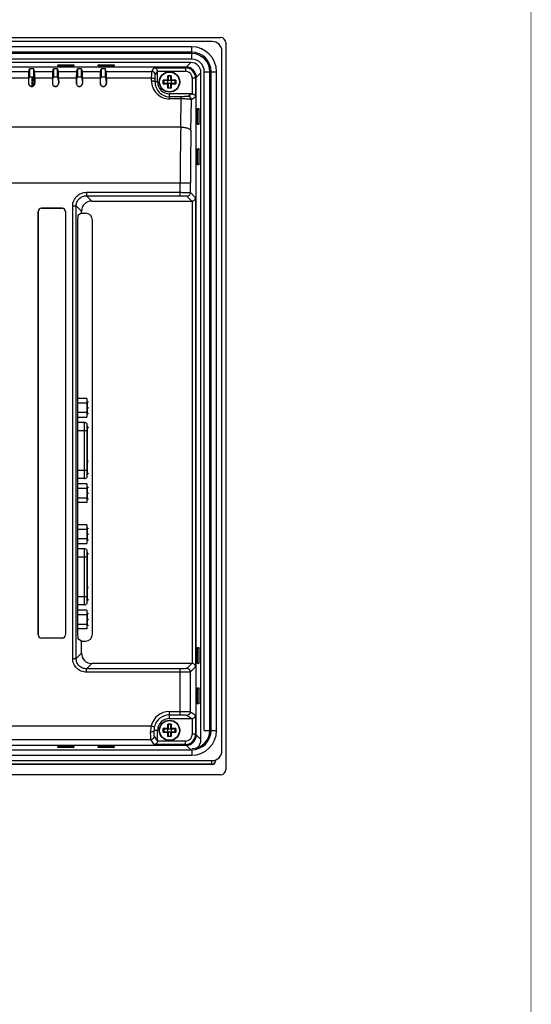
# Model space of a CAD drawing. Header units: millimetres. Extents: x 0 to 1189, y 0 to 841.
# Tile 17 of 17: x 1039 to 1189, y 317 to 605. Entities that reach past the tile are written whole.
import ezdxf

# ---------------------------------------------------------------- set-up
doc = ezdxf.new("R2010")
doc.units = ezdxf.units.MM
doc.header["$LTSCALE"] = 65.395
doc.layers.get('0').update_dxf_attribs({"linetype": 'CONTINUOUS'})
for name, color, linetype in [('D_SUB_09P-SHAPE', 7, 'CONTINUOUS'), ('FRONT_CASE-RX10-SHAPE', 7, 'CONTINUOUS'), ('LCD_BRACKET-RX10-SHAPE', 7, 'CONTINUOUS'), ('M3X8-SHAPE', 7, 'CONTINUOUS'), ('MAIN_PCB_ASSY_RX10-SHAPE', 7, 'CONTINUOUS'), ('REAR_CASE-RX10-SHAPE', 7, 'CONTINUOUS'), ('SEAL_GASKET_RX10-SHAPE', 7, 'CONTINUOUS')]:
    doc.layers.add(name, color=color, linetype=linetype)

msp = doc.modelspace()

# ---------------------------------------------------------------- linework, layer by layer
at = {"color": 7, "linetype": 'Continuous', "const_width": 0.2}
msp.add_lwpolyline([(1189, 0), (1189, 841)], dxfattribs=at)
at = {"layer": 'D_SUB_09P-SHAPE', "color": 7, "linetype": 'Continuous'}
for p, q in [((1058.881, 494.241), (1056.154, 494.241)), ((1058.881, 494.241), (1058.881, 488.825)), ((1058.881, 492.887), (1056.154, 492.887)), ((1058.881, 490.179), (1056.154, 490.179)), ((1056.154, 488.825), (1058.881, 488.825)), ((1058.131, 487.238), (1056.154, 487.238)), ((1058.931, 484.788), (1056.154, 484.788)), ((1058.131, 470.838), (1058.131, 487.238)), ((1058.931, 471.238), (1058.931, 486.838)), ((1058.931, 486.276), (1059.031, 486.276)), ((1059.031, 486.157), (1058.931, 486.157)), ((1059.031, 486.038), (1058.931, 486.038)), ((1059.031, 486.038), (1059.031, 486.276)), ((1059.031, 476.251), (1058.931, 476.251)), ((1059.031, 476.231), (1058.931, 476.231)), ((1059.031, 476.191), (1058.931, 476.191)), ((1059.031, 476.132), (1058.931, 476.132)), ((1059.031, 476.251), (1059.031, 475.538)), ((1056.154, 473.288), (1058.931, 473.288)), ((1059.031, 476.033), (1058.931, 476.033)), ((1059.031, 475.934), (1058.931, 475.934)), ((1059.031, 475.835), (1058.931, 475.835)), ((1059.031, 475.736), (1058.931, 475.736)), ((1059.031, 475.637), (1058.931, 475.637)), ((1059.031, 475.578), (1058.931, 475.578)), ((1059.031, 475.538), (1058.931, 475.538)), ((1058.131, 470.838), (1056.154, 470.838)), ((1058.881, 469.251), (1056.154, 469.251)), ((1058.881, 467.897), (1056.154, 467.897)), ((1058.881, 469.251), (1058.881, 463.835)), ((1056.154, 465.189), (1058.881, 465.189)), ((1058.881, 463.835), (1056.154, 463.835)), ((1058.881, 457.241), (1056.154, 457.241)), ((1058.881, 455.887), (1056.154, 455.887)), ((1058.881, 457.241), (1058.881, 451.825)), ((1058.881, 453.179), (1056.154, 453.179)), ((1056.154, 451.825), (1058.881, 451.825)), ((1058.131, 450.238), (1056.154, 450.238)), ((1058.131, 433.838), (1058.131, 450.238)), ((1058.931, 447.788), (1056.154, 447.788)), ((1058.931, 434.238), (1058.931, 449.838)), ((1058.931, 449.276), (1059.031, 449.276)), ((1059.031, 449.157), (1058.931, 449.157)), ((1059.031, 449.038), (1058.931, 449.038)), ((1059.031, 449.038), (1059.031, 449.276)), ((1059.031, 439.251), (1058.931, 439.251)), ((1059.031, 439.231), (1058.931, 439.231)), ((1059.031, 439.191), (1058.931, 439.191)), ((1059.031, 439.132), (1058.931, 439.132)), ((1059.031, 439.033), (1058.931, 439.033)), ((1059.031, 438.934), (1058.931, 438.934)), ((1059.031, 438.835), (1058.931, 438.835)), ((1059.031, 438.736), (1058.931, 438.736)), ((1059.031, 438.637), (1058.931, 438.637)), ((1059.031, 438.578), (1058.931, 438.578)), ((1059.031, 438.538), (1058.931, 438.538)), ((1059.031, 439.251), (1059.031, 438.538)), ((1056.154, 436.288), (1058.931, 436.288)), ((1058.131, 433.838), (1056.154, 433.838)), ((1058.881, 432.251), (1056.154, 432.251)), ((1058.881, 430.897), (1056.154, 430.897)), ((1058.881, 432.251), (1058.881, 426.835)), ((1056.154, 428.189), (1058.881, 428.189)), ((1058.881, 426.835), (1056.154, 426.835))]:
    msp.add_line(p, q, dxfattribs=at)
for centre, start, end in [((1058.131, 486.238), 36.8699, 90), ((1058.131, 471.838), 270, 323.1301), ((1058.131, 449.238), 36.8699, 90), ((1058.131, 434.838), 270, 323.1301)]:
    msp.add_arc(centre, 1, start, end, dxfattribs=at)
at = {"layer": 'FRONT_CASE-RX10-SHAPE', "color": 7, "linetype": 'Continuous'}
for p, q in [((827.079, 600.038), (1098.083, 600.038)), ((1099.581, 598.54), (1099.581, 385.536)), ((1089.294, 592.748), (835.867, 592.748)), ((1050.334, 591.748), (1050.328, 592.094)), ((1050.328, 592.094), (1055.033, 592.094)), ((1050.662, 591.748), (1050.328, 592.094)), ((1055.027, 591.748), (1050.334, 591.748)), ((1054.699, 591.748), (1055.033, 592.094)), ((1055.033, 592.094), (1055.027, 591.748)), ((1062.128, 592.094), (1066.833, 592.094)), ((1062.134, 591.748), (1062.128, 592.094)), ((1062.462, 591.748), (1062.128, 592.094)), ((1066.827, 591.748), (1062.134, 591.748)), ((1066.499, 591.748), (1066.833, 592.094)), ((1066.833, 592.094), (1066.827, 591.748)), ((1089.294, 592.748), (1087.932, 591.385)), ((1087.932, 591.385), (972.528, 591.385)), ((1090.928, 588.389), (1092.29, 589.752)), ((1092.29, 394.324), (1092.29, 589.752)), ((1042.936, 588.41), (1042.936, 585.793)), ((1043.081, 585.852), (1043.081, 588.41)), ((1090.928, 395.687), (1090.928, 588.389)), ((1091.291, 578.957), (1091.636, 579.291)), ((1091.291, 579.284), (1091.636, 579.291)), ((1091.291, 574.592), (1091.291, 579.284)), ((1091.636, 579.291), (1091.636, 574.585)), ((1091.291, 574.919), (1091.636, 574.585)), ((1091.636, 574.585), (1091.291, 574.592)), ((1091.291, 567.157), (1091.636, 567.491)), ((1091.291, 567.484), (1091.636, 567.491)), ((1091.291, 562.792), (1091.291, 567.484)), ((1091.636, 567.491), (1091.636, 562.785)), ((1091.291, 563.119), (1091.636, 562.785)), ((1091.636, 562.785), (1091.291, 562.792)), ((1091.291, 421.284), (1091.636, 421.291)), ((1091.291, 420.957), (1091.636, 421.291)), ((1091.291, 416.592), (1091.291, 421.284)), ((1091.636, 421.291), (1091.636, 416.585)), ((1091.291, 416.919), (1091.636, 416.585)), ((1091.636, 416.585), (1091.291, 416.592)), ((1091.291, 409.484), (1091.636, 409.491)), ((1091.291, 409.157), (1091.636, 409.491)), ((1091.291, 404.792), (1091.291, 409.484)), ((1091.636, 409.491), (1091.636, 404.785)), ((1091.291, 405.119), (1091.636, 404.785)), ((1091.636, 404.785), (1091.291, 404.792)), ((1090.928, 395.687), (1092.29, 394.324)), ((837.229, 392.691), (1087.932, 392.691)), ((1089.285, 391.338), (1087.932, 392.691)), ((1050.328, 391.982), (1050.334, 392.328)), ((1050.662, 392.328), (1050.328, 391.982)), ((1055.033, 391.982), (1050.328, 391.982)), ((1050.334, 392.328), (1055.027, 392.328)), ((1054.699, 392.328), (1055.033, 391.982)), ((1055.027, 392.328), (1055.033, 391.982)), ((1062.128, 391.982), (1062.134, 392.328)), ((1062.462, 392.328), (1062.128, 391.982)), ((1066.833, 391.982), (1062.128, 391.982)), ((1062.134, 392.328), (1066.827, 392.328)), ((1066.499, 392.328), (1066.833, 391.982)), ((1066.827, 392.328), (1066.833, 391.982)), ((1095.578, 387.042), (829.583, 387.042)), ((1095.52, 387.1), (829.641, 387.1)), ((1095.578, 387.042), (1095.52, 387.1)), ((1096.577, 388.041), (1096.519, 388.099)), ((1096.577, 388.041), (1096.577, 388.356)), ((1098.083, 384.038), (827.079, 384.038))]:
    msp.add_line(p, q, dxfattribs=at)
msp.add_arc((1095.517, 388.102), 1.002, 270.18576, 359.81424, dxfattribs=at)
for centre, major_axis, start_param in [((1098.079, 598.536), (1.064, 1.064), -0.7840286), ((1089.286, 589.744), (2.127, 2.127), -0.7840286), ((1087.924, 588.381), (2.127, 2.127), -0.7840286), ((1087.924, 395.695), (2.127, -2.127), -0.7840286), ((1089.286, 394.333), (2.127, -2.127), -0.1138103), ((1095.575, 388.044), (0.709, -0.709), -0.7840286), ((1098.079, 385.54), (1.064, -1.064), -0.7840286)]:
    msp.add_ellipse(centre, major_axis=major_axis, ratio=0.9972647, start_param=start_param, end_param=0.7840286, dxfattribs=at)
for points, knots in [([(1095.52, 387.1), (1095.515, 387.109), (1095.512, 387.142), (1095.505, 387.206), (1095.5, 387.302), (1095.493, 387.429), (1095.488, 387.585), (1095.481, 387.841), (1095.478, 388.046), (1095.476, 388.189)], [0, 0, 0, 0, 0.0288676, 0.0882035, 0.1772343, 0.2945216, 0.4380839, 0.6054712, 1, 1, 1, 1]), ([(1096.519, 388.099), (1096.513, 388.104), (1096.509, 388.129), (1096.5, 388.173), (1096.494, 388.243), (1096.49, 388.297), (1096.488, 388.327)], [0, 0, 0, 0, 0.0977804, 0.2994422, 0.6025219, 1, 1, 1, 1])]:
    msp.add_open_spline(points, degree=3, knots=knots, dxfattribs=at)
at = {"layer": 'LCD_BRACKET-RX10-SHAPE', "color": 7, "linetype": 'Continuous'}
msp.add_line((1042.881, 585.778), (1042.881, 588.41), dxfattribs=at)
at = {"layer": 'M3X8-SHAPE', "color": 7, "linetype": 'Continuous'}
for p, q in [((1083.589, 588.868), (1082.572, 588.868)), ((1082.572, 587.547), (1082.572, 588.868)), ((1082.681, 588.741), (1082.681, 587.438)), ((1083.481, 588.738), (1082.681, 588.738)), ((1083.481, 587.438), (1083.481, 588.741)), ((1083.589, 588.868), (1083.589, 587.547)), ((1082.572, 587.547), (1081.25, 587.547)), ((1081.25, 586.53), (1081.25, 587.547)), ((1081.25, 586.53), (1082.572, 586.53)), ((1082.681, 587.438), (1081.378, 587.438)), ((1081.378, 586.638), (1082.681, 586.638)), ((1081.381, 587.438), (1081.381, 586.638)), ((1082.581, 587.538), (1082.572, 587.547)), ((1082.572, 586.53), (1082.581, 586.538)), ((1082.572, 585.208), (1082.572, 586.53)), ((1082.581, 586.638), (1082.581, 587.438)), ((1082.681, 587.538), (1083.481, 587.538)), ((1082.681, 586.638), (1082.681, 585.336)), ((1083.481, 586.538), (1082.681, 586.538)), ((1084.783, 587.438), (1083.481, 587.438)), ((1083.481, 586.638), (1084.783, 586.638)), ((1083.481, 585.336), (1083.481, 586.638)), ((1083.581, 587.538), (1083.589, 587.547)), ((1083.581, 587.438), (1083.581, 586.638)), ((1083.589, 586.53), (1083.581, 586.538)), ((1084.911, 587.547), (1083.589, 587.547)), ((1083.589, 586.53), (1084.911, 586.53)), ((1083.589, 586.53), (1083.589, 585.208)), ((1084.781, 586.638), (1084.781, 587.438)), ((1084.911, 587.547), (1084.911, 586.53)), ((1083.589, 585.208), (1082.572, 585.208)), ((1082.681, 585.338), (1083.481, 585.338)), ((1083.589, 398.868), (1082.572, 398.868)), ((1082.572, 397.547), (1082.572, 398.868)), ((1082.681, 398.741), (1082.681, 397.438)), ((1083.481, 398.738), (1082.681, 398.738)), ((1083.481, 397.438), (1083.481, 398.741)), ((1083.589, 398.868), (1083.589, 397.547)), ((1082.572, 397.547), (1081.25, 397.547)), ((1081.25, 396.53), (1081.25, 397.547)), ((1081.25, 396.53), (1082.572, 396.53)), ((1082.681, 397.438), (1081.378, 397.438)), ((1081.378, 396.638), (1082.681, 396.638)), ((1081.381, 397.438), (1081.381, 396.638)), ((1082.581, 397.538), (1082.572, 397.547)), ((1082.572, 396.53), (1082.581, 396.538)), ((1082.572, 395.208), (1082.572, 396.53)), ((1082.581, 396.638), (1082.581, 397.438)), ((1082.681, 397.538), (1083.481, 397.538)), ((1082.681, 396.638), (1082.681, 395.336)), ((1083.481, 396.538), (1082.681, 396.538)), ((1082.681, 395.338), (1083.481, 395.338)), ((1084.783, 397.438), (1083.481, 397.438)), ((1083.481, 396.638), (1084.783, 396.638)), ((1083.481, 395.336), (1083.481, 396.638)), ((1083.581, 397.538), (1083.589, 397.547)), ((1083.581, 397.438), (1083.581, 396.638)), ((1083.589, 396.53), (1083.581, 396.538)), ((1084.911, 397.547), (1083.589, 397.547)), ((1083.589, 396.53), (1084.911, 396.53)), ((1083.589, 396.53), (1083.589, 395.208)), ((1084.781, 396.638), (1084.781, 397.438)), ((1084.911, 397.547), (1084.911, 396.53)), ((1083.589, 395.208), (1082.572, 395.208))]:
    msp.add_line(p, q, dxfattribs=at)
for centre, radius in [((1083.081, 587.038), 3), ((1083.081, 587.038), 2.896), ((1083.081, 397.038), 3), ((1083.081, 397.038), 2.896)]:
    msp.add_circle(centre, radius, dxfattribs=at)
for centre, radius, start, end in [((1081.742, 588), 1.202, 45.72243, 46.28183), ((1081.714, 587.972), 1.241, 44.25438, 45.70595), ((1084.447, 587.971), 1.242, 134.25202, 135.70359), ((1084.419, 588), 1.202, 133.7136, 134.273), ((1082.119, 588.377), 1.202, 223.7136, 224.273), ((1082.119, 585.699), 1.202, 135.72243, 136.28183), ((1082.148, 588.404), 1.242, 224.25202, 225.70359), ((1082.147, 585.671), 1.241, 134.25438, 135.70595), ((1084.013, 588.404), 1.242, 314.3045, 315.75593), ((1084.014, 585.671), 1.242, 44.30204, 45.75347), ((1084.043, 588.377), 1.202, 315.7281, 316.2875), ((1084.043, 585.699), 1.202, 43.71932, 44.27872), ((1081.742, 586.076), 1.202, 313.71932, 314.27872), ((1081.713, 586.105), 1.242, 314.30204, 315.75347), ((1084.447, 586.105), 1.242, 224.3045, 225.75593), ((1084.419, 586.076), 1.202, 225.7281, 226.2875), ((1081.742, 398), 1.202, 45.72243, 46.28183), ((1081.714, 397.972), 1.241, 44.25438, 45.70595), ((1084.447, 397.971), 1.242, 134.25202, 135.70359), ((1084.419, 398), 1.202, 133.7136, 134.273), ((1082.119, 398.377), 1.202, 223.7136, 224.273), ((1082.119, 395.699), 1.202, 135.72243, 136.28183), ((1082.148, 398.404), 1.242, 224.25202, 225.70359), ((1082.147, 395.671), 1.241, 134.25438, 135.70595), ((1084.013, 398.404), 1.242, 314.3045, 315.75593), ((1084.014, 395.671), 1.242, 44.30204, 45.75347), ((1084.043, 398.377), 1.202, 315.7281, 316.2875), ((1084.043, 395.699), 1.202, 43.71932, 44.27872), ((1081.742, 396.076), 1.202, 313.71932, 314.27872), ((1081.713, 396.105), 1.242, 314.30204, 315.75347), ((1084.447, 396.105), 1.242, 224.3045, 225.75593), ((1084.419, 396.076), 1.202, 225.7281, 226.2875)]:
    msp.add_arc(centre, radius, start, end, dxfattribs=at)
for points, knots in [([(1082.677, 588.749), (1082.674, 588.756), (1082.664, 588.77), (1082.639, 588.8), (1082.618, 588.823), (1082.603, 588.838)], [0, 0, 0, 0, 0.1921675, 0.4413274, 1, 1, 1, 1]), ([(1082.681, 588.741), (1082.681, 588.741), (1082.68, 588.744), (1082.679, 588.747), (1082.677, 588.749)], [0, 0, 0, 0, 0.1727929, 1, 1, 1, 1]), ([(1083.481, 588.741), (1083.481, 588.741), (1083.481, 588.744), (1083.483, 588.747), (1083.484, 588.749)], [0, 0, 0, 0, 0.1731724, 1, 1, 1, 1]), ([(1083.484, 588.749), (1083.488, 588.756), (1083.498, 588.77), (1083.522, 588.8), (1083.543, 588.823), (1083.558, 588.838)], [0, 0, 0, 0, 0.1917565, 0.4412287, 1, 1, 1, 1]), ([(1081.369, 587.441), (1081.363, 587.445), (1081.349, 587.455), (1081.319, 587.479), (1081.296, 587.501), (1081.281, 587.516)], [0, 0, 0, 0, 0.1917565, 0.4412287, 1, 1, 1, 1]), ([(1081.369, 586.635), (1081.363, 586.631), (1081.349, 586.621), (1081.319, 586.597), (1081.296, 586.575), (1081.281, 586.56)], [0, 0, 0, 0, 0.1921675, 0.4413274, 1, 1, 1, 1]), ([(1081.378, 587.438), (1081.378, 587.438), (1081.374, 587.439), (1081.372, 587.44), (1081.369, 587.441)], [0, 0, 0, 0, 0.1731724, 1, 1, 1, 1]), ([(1081.378, 586.638), (1081.378, 586.638), (1081.374, 586.638), (1081.372, 586.636), (1081.369, 586.635)], [0, 0, 0, 0, 0.1727929, 1, 1, 1, 1]), ([(1082.681, 587.438), (1082.677, 587.442), (1082.66, 587.458), (1082.627, 587.492), (1082.597, 587.522), (1082.581, 587.538)], [0, 0, 0, 0, 0.1060364, 0.5088684, 1, 1, 1, 1]), ([(1082.581, 586.538), (1082.592, 586.549), (1082.618, 586.575), (1082.651, 586.609), (1082.673, 586.631), (1082.681, 586.638)], [0, 0, 0, 0, 0.3306448, 0.780199, 1, 1, 1, 1]), ([(1083.481, 587.438), (1083.484, 587.442), (1083.501, 587.459), (1083.535, 587.492), (1083.564, 587.522), (1083.581, 587.538)], [0, 0, 0, 0, 0.1060364, 0.5088684, 1, 1, 1, 1]), ([(1083.581, 586.538), (1083.57, 586.549), (1083.544, 586.575), (1083.51, 586.608), (1083.488, 586.631), (1083.481, 586.638)], [0, 0, 0, 0, 0.3306448, 0.780199, 1, 1, 1, 1]), ([(1084.881, 587.516), (1084.871, 587.507), (1084.853, 587.489), (1084.829, 587.469), (1084.811, 587.455), (1084.8, 587.446), (1084.791, 587.441), (1084.785, 587.438), (1084.783, 587.438)], [0, 0, 0, 0, 0.312316, 0.6103512, 0.7442588, 0.8597652, 0.9477327, 1, 1, 1, 1]), ([(1084.881, 586.56), (1084.871, 586.569), (1084.853, 586.587), (1084.829, 586.608), (1084.812, 586.622), (1084.8, 586.63), (1084.791, 586.636), (1084.785, 586.638), (1084.783, 586.638)], [0, 0, 0, 0, 0.3120447, 0.6096242, 0.743259, 0.858778, 0.9471969, 1, 1, 1, 1]), ([(1082.603, 585.238), (1082.612, 585.247), (1082.629, 585.266), (1082.65, 585.289), (1082.664, 585.307), (1082.673, 585.319), (1082.678, 585.328), (1082.681, 585.333), (1082.681, 585.336)], [0, 0, 0, 0, 0.3120447, 0.6096242, 0.743259, 0.858778, 0.9471969, 1, 1, 1, 1]), ([(1083.558, 585.238), (1083.549, 585.247), (1083.532, 585.266), (1083.511, 585.289), (1083.497, 585.307), (1083.489, 585.319), (1083.483, 585.328), (1083.481, 585.333), (1083.481, 585.336)], [0, 0, 0, 0, 0.312316, 0.6103512, 0.7442588, 0.8597652, 0.9477327, 1, 1, 1, 1]), ([(1082.677, 398.749), (1082.674, 398.756), (1082.664, 398.77), (1082.639, 398.8), (1082.618, 398.823), (1082.603, 398.838)], [0, 0, 0, 0, 0.1921675, 0.4413274, 1, 1, 1, 1]), ([(1082.681, 398.741), (1082.681, 398.741), (1082.68, 398.744), (1082.679, 398.747), (1082.677, 398.749)], [0, 0, 0, 0, 0.1727929, 1, 1, 1, 1]), ([(1083.481, 398.741), (1083.481, 398.741), (1083.481, 398.744), (1083.483, 398.747), (1083.484, 398.749)], [0, 0, 0, 0, 0.1731724, 1, 1, 1, 1]), ([(1083.484, 398.749), (1083.488, 398.756), (1083.498, 398.77), (1083.522, 398.8), (1083.543, 398.823), (1083.558, 398.838)], [0, 0, 0, 0, 0.1917565, 0.4412287, 1, 1, 1, 1]), ([(1081.369, 397.441), (1081.363, 397.445), (1081.349, 397.455), (1081.319, 397.479), (1081.296, 397.501), (1081.281, 397.516)], [0, 0, 0, 0, 0.1917565, 0.4412287, 1, 1, 1, 1]), ([(1081.369, 396.635), (1081.363, 396.631), (1081.349, 396.621), (1081.319, 396.597), (1081.296, 396.575), (1081.281, 396.56)], [0, 0, 0, 0, 0.1921675, 0.4413274, 1, 1, 1, 1]), ([(1081.378, 397.438), (1081.378, 397.438), (1081.374, 397.439), (1081.372, 397.44), (1081.369, 397.441)], [0, 0, 0, 0, 0.1731724, 1, 1, 1, 1]), ([(1081.378, 396.638), (1081.378, 396.638), (1081.374, 396.638), (1081.372, 396.636), (1081.369, 396.635)], [0, 0, 0, 0, 0.1727929, 1, 1, 1, 1]), ([(1082.681, 397.438), (1082.677, 397.442), (1082.66, 397.458), (1082.627, 397.492), (1082.597, 397.522), (1082.581, 397.538)], [0, 0, 0, 0, 0.1060364, 0.5088684, 1, 1, 1, 1]), ([(1082.581, 396.538), (1082.592, 396.549), (1082.618, 396.575), (1082.651, 396.609), (1082.673, 396.631), (1082.681, 396.638)], [0, 0, 0, 0, 0.3306448, 0.780199, 1, 1, 1, 1]), ([(1082.603, 395.238), (1082.612, 395.247), (1082.629, 395.266), (1082.65, 395.289), (1082.664, 395.307), (1082.673, 395.319), (1082.678, 395.328), (1082.681, 395.333), (1082.681, 395.336)], [0, 0, 0, 0, 0.3120447, 0.6096242, 0.743259, 0.858778, 0.9471969, 1, 1, 1, 1]), ([(1083.481, 397.438), (1083.484, 397.442), (1083.501, 397.459), (1083.535, 397.492), (1083.564, 397.522), (1083.581, 397.538)], [0, 0, 0, 0, 0.1060364, 0.5088684, 1, 1, 1, 1]), ([(1083.581, 396.538), (1083.57, 396.549), (1083.544, 396.575), (1083.51, 396.608), (1083.488, 396.631), (1083.481, 396.638)], [0, 0, 0, 0, 0.3306448, 0.780199, 1, 1, 1, 1]), ([(1083.558, 395.238), (1083.549, 395.247), (1083.532, 395.266), (1083.511, 395.289), (1083.497, 395.307), (1083.489, 395.319), (1083.483, 395.328), (1083.481, 395.333), (1083.481, 395.336)], [0, 0, 0, 0, 0.312316, 0.6103512, 0.7442588, 0.8597652, 0.9477327, 1, 1, 1, 1]), ([(1084.881, 397.516), (1084.871, 397.507), (1084.853, 397.489), (1084.829, 397.469), (1084.811, 397.455), (1084.8, 397.446), (1084.791, 397.441), (1084.785, 397.438), (1084.783, 397.438)], [0, 0, 0, 0, 0.312316, 0.6103512, 0.7442588, 0.8597652, 0.9477327, 1, 1, 1, 1]), ([(1084.881, 396.56), (1084.871, 396.569), (1084.853, 396.587), (1084.829, 396.608), (1084.812, 396.622), (1084.8, 396.63), (1084.791, 396.636), (1084.785, 396.638), (1084.783, 396.638)], [0, 0, 0, 0, 0.3120447, 0.6096242, 0.743259, 0.858778, 0.9471969, 1, 1, 1, 1])]:
    msp.add_open_spline(points, degree=3, knots=knots, dxfattribs=at)
at = {"layer": 'MAIN_PCB_ASSY_RX10-SHAPE', "color": 3, "linetype": 'Continuous', "const_width": 0.178}
for points in [[(1059.151, 493.238, 0.3851742), (1058.881, 493.537)], [(1058.881, 491.777, 0.3291116), (1058.881, 493.416)], [(1058.881, 489.66, 0.3291116), (1058.881, 491.299)], [(1058.881, 489.54, 0.3851742), (1059.151, 489.838)], [(1059.022, 486.276, 0.0406572), (1058.931, 486.41)], [(1059.151, 485.784, 0.1243295), (1059.031, 486.259)], [(1058.931, 471.666, 0.1706315), (1059.151, 472.292)], [(1059.151, 468.238, 0.3851742), (1058.881, 468.537)], [(1058.881, 466.777, 0.3291116), (1058.881, 468.416)], [(1058.881, 464.66, 0.3291116), (1058.881, 466.299)], [(1058.881, 464.54, 0.3851742), (1059.151, 464.838)], [(1059.151, 456.238, 0.3851742), (1058.881, 456.537)], [(1058.881, 454.777, 0.3291116), (1058.881, 456.416)], [(1058.881, 452.66, 0.3291116), (1058.881, 454.299)], [(1058.881, 452.54, 0.3851742), (1059.151, 452.838)], [(1059.022, 449.276, 0.0406572), (1058.931, 449.41)], [(1059.151, 448.784, 0.1243295), (1059.031, 449.259)], [(1058.931, 434.666, 0.1706315), (1059.151, 435.292)], [(1059.151, 431.238, 0.3851742), (1058.881, 431.537)], [(1058.881, 429.777, 0.3291116), (1058.881, 431.416)], [(1058.881, 427.66, 0.3291116), (1058.881, 429.299)], [(1058.881, 427.54, 0.3851742), (1059.151, 427.838)]]:
    msp.add_lwpolyline(points, format="xyb", dxfattribs=at)
for points in [[(1059.151, 491.538), (1058.881, 491.538)], [(1059.151, 489.838), (1059.151, 493.238)], [(1059.151, 472.292), (1059.151, 485.784)], [(1059.151, 468.238), (1059.151, 464.838)], [(1059.151, 466.538), (1058.881, 466.538)], [(1059.151, 452.838), (1059.151, 456.238)], [(1059.151, 454.538), (1058.881, 454.538)], [(1059.151, 435.292), (1059.151, 448.784)], [(1059.151, 431.238), (1059.151, 427.838)], [(1059.151, 429.538), (1058.881, 429.538)]]:
    msp.add_lwpolyline(points, dxfattribs=at)
at = {"layer": 'MAIN_PCB_ASSY_RX10-SHAPE', "color": 7, "linetype": 'Continuous'}
for centre in [(1059.151, 493.238), (1059.151, 491.538), (1059.151, 489.838), (1059.151, 485.784), (1059.151, 472.292), (1059.151, 468.238), (1059.151, 466.538), (1059.151, 464.838), (1059.151, 456.238), (1059.151, 454.538), (1059.151, 452.838), (1059.151, 448.784), (1059.151, 435.292), (1059.151, 431.238), (1059.151, 429.538), (1059.151, 427.838)]:
    msp.add_circle(centre, 0.075, dxfattribs=at)
for centre in [(1058.851, 493.538), (1058.851, 489.538), (1058.851, 468.538), (1058.851, 464.538), (1058.851, 456.538), (1058.851, 452.538), (1058.851, 431.538), (1058.851, 427.538)]:
    msp.add_arc(centre, 0.075, 323.13026, 36.87636, dxfattribs=at)
at = {"layer": 'REAR_CASE-RX10-SHAPE', "color": 7, "linetype": 'Continuous'}
for p, q in [((1087.895, 591.348), (972.539, 591.348)), ((1036.549, 590.109), (1041.813, 590.109)), ((1041.813, 590.109), (1042.081, 590.913)), ((1042.081, 590.913), (1042.081, 588.41)), ((1043.281, 590.913), (1042.081, 590.913)), ((1043.281, 588.41), (1043.281, 590.913)), ((1043.549, 590.109), (1043.281, 590.913)), ((1043.549, 590.109), (1048.813, 590.109)), ((1048.813, 590.109), (1049.081, 590.913)), ((1049.081, 590.913), (1049.081, 588.41)), ((1050.281, 590.913), (1049.081, 590.913)), ((1050.281, 588.41), (1050.281, 590.913)), ((1050.549, 590.109), (1050.281, 590.913)), ((1050.549, 590.109), (1055.813, 590.109)), ((1055.813, 590.109), (1056.081, 590.913)), ((1056.081, 590.913), (1056.081, 588.41)), ((1057.281, 590.913), (1056.081, 590.913)), ((1057.281, 588.41), (1057.281, 590.913)), ((1057.549, 590.109), (1057.281, 590.913)), ((1057.549, 590.109), (1062.813, 590.109)), ((1062.813, 590.109), (1063.081, 590.913)), ((1064.281, 590.913), (1063.081, 590.913)), ((1063.081, 590.913), (1063.081, 588.41)), ((1064.281, 588.41), (1064.281, 590.913)), ((1064.549, 590.109), (1064.281, 590.913)), ((1064.549, 590.109), (1077.906, 590.109)), ((1077.906, 590.109), (1078.615, 591.173)), ((1078.615, 591.173), (1087.719, 591.173)), ((1078.906, 589.111), (1079.581, 590.124)), ((1079.579, 590.174), (1087.719, 590.174)), ((1079.581, 587.038), (1079.581, 590.124)), ((1087.719, 591.173), (1087.895, 591.348)), ((1087.719, 591.173), (1087.719, 590.174)), ((1036.595, 588.206), (1041.767, 588.206)), ((1041.767, 588.206), (1041.756, 586.638)), ((1041.803, 586.638), (1041.756, 586.638)), ((1041.807, 587.295), (1041.803, 586.638)), ((1041.815, 587.613), (1042.081, 588.41)), ((1043.281, 588.41), (1042.081, 588.41)), ((1043.546, 587.613), (1043.281, 588.41)), ((1043.554, 587.295), (1043.558, 586.638)), ((1043.558, 586.638), (1043.605, 586.638)), ((1043.595, 588.206), (1043.605, 586.638)), ((1043.595, 588.206), (1048.767, 588.206)), ((1048.767, 588.206), (1048.756, 586.638)), ((1048.803, 586.638), (1048.756, 586.638)), ((1048.807, 587.295), (1048.803, 586.638)), ((1048.815, 587.613), (1049.081, 588.41)), ((1050.281, 588.41), (1049.081, 588.41)), ((1050.546, 587.613), (1050.281, 588.41)), ((1050.554, 587.295), (1050.558, 586.638)), ((1050.558, 586.638), (1050.605, 586.638)), ((1050.595, 588.206), (1050.605, 586.638)), ((1050.595, 588.206), (1055.767, 588.206)), ((1055.767, 588.206), (1055.756, 586.638)), ((1055.803, 586.638), (1055.756, 586.638)), ((1055.807, 587.295), (1055.803, 586.638)), ((1055.815, 587.613), (1056.081, 588.41)), ((1057.281, 588.41), (1056.081, 588.41)), ((1057.546, 587.613), (1057.281, 588.41)), ((1057.554, 587.295), (1057.558, 586.638)), ((1057.558, 586.638), (1057.605, 586.638)), ((1057.595, 588.206), (1057.605, 586.638)), ((1057.595, 588.206), (1062.767, 588.206)), ((1062.767, 588.206), (1062.756, 586.638)), ((1062.803, 586.638), (1062.756, 586.638)), ((1062.807, 587.295), (1062.803, 586.638)), ((1062.815, 587.613), (1063.081, 588.41)), ((1064.281, 588.41), (1063.081, 588.41)), ((1064.546, 587.613), (1064.281, 588.41)), ((1064.554, 587.295), (1064.558, 586.638)), ((1064.558, 586.638), (1064.605, 586.638)), ((1064.595, 588.206), (1077.845, 588.206)), ((1064.595, 588.206), (1064.605, 586.638)), ((1077.834, 587.402), (1077.845, 588.206)), ((1078.833, 587.038), (1078.844, 587.842)), ((1079.581, 587.038), (1078.833, 587.038)), ((1090.715, 588.177), (1089.717, 588.177)), ((1089.717, 588.177), (1089.717, 583.537)), ((1090.715, 588.177), (1090.891, 588.353)), ((1090.715, 588.177), (1090.715, 582.572)), ((1090.891, 395.724), (1090.891, 588.353)), ((1089.666, 583.538), (1083.081, 583.538)), ((1083.081, 582.083), (1083.081, 583.538)), ((1089.666, 583.538), (1088.544, 582.79)), ((1086.53, 582.718), (1083.081, 582.718)), ((1086.53, 582.083), (1083.081, 582.083)), ((1086.361, 573.834), (1086.53, 582.083)), ((1086.53, 582.083), (1086.53, 582.718)), ((1089.357, 572.741), (1089.543, 581.791)), ((1090.715, 582.572), (1089.543, 581.791)), ((1086.361, 573.834), (1000.272, 573.834)), ((1001.813, 557.438), (1089.206, 557.438)), ((1086.21, 553.697), (1086.21, 557.438)), ((1089.206, 554.597), (1089.206, 557.438)), ((1058.717, 554.696), (1086.21, 554.696)), ((1058.717, 554.696), (1058.717, 553.697)), ((1089.206, 554.597), (1090.715, 553.087)), ((1058.717, 553.697), (1086.21, 553.697)), ((1058.717, 553.697), (1060.277, 552.138)), ((1060.277, 552.138), (1089.667, 552.138)), ((1088.207, 553.598), (1089.667, 552.138)), ((1089.717, 552.139), (1089.717, 416.637)), ((1090.715, 553.087), (1090.715, 415.689)), ((1044.581, 425.034), (1044.581, 549.042)), ((1044.598, 549.024), (1044.581, 549.042)), ((1044.598, 549.024), (1044.598, 425.052)), ((1045.577, 550.038), (1051.584, 550.038)), ((1045.594, 550.021), (1045.577, 550.038)), ((1051.567, 550.021), (1045.594, 550.021)), ((1051.567, 550.021), (1051.584, 550.038)), ((1052.563, 549.024), (1052.581, 549.042)), ((1052.563, 549.024), (1052.563, 425.052)), ((1052.581, 549.042), (1052.581, 425.034)), ((1054.723, 550.701), (1055.721, 550.701)), ((1054.723, 418.075), (1054.723, 550.701)), ((1055.721, 418.075), (1055.721, 550.701)), ((1055.721, 550.701), (1057.281, 549.142)), ((1057.281, 548.551), (1056.255, 547.867)), ((1057.281, 548.551), (1057.281, 549.142)), ((1057.281, 548.551), (1058.495, 548.551)), ((1056.154, 545.869), (1056.154, 425.908)), ((1060.493, 425.224), (1060.493, 546.552)), ((1044.598, 425.052), (1044.581, 425.034)), ((1052.563, 425.052), (1052.581, 425.034)), ((1045.594, 424.056), (1045.577, 424.038)), ((1051.584, 424.038), (1045.577, 424.038)), ((1051.567, 424.056), (1045.594, 424.056)), ((1051.567, 424.056), (1051.584, 424.038)), ((1057.281, 423.225), (1056.255, 423.909)), ((1057.281, 423.225), (1058.495, 423.225)), ((1057.281, 419.634), (1057.281, 423.225)), ((1055.721, 418.075), (1057.281, 419.634)), ((1054.723, 418.075), (1055.721, 418.075)), ((1058.717, 415.079), (1060.277, 416.638)), ((1089.667, 416.638), (1060.277, 416.638)), ((1089.667, 416.638), (1088.207, 415.178)), ((1090.715, 415.689), (1089.206, 414.18)), ((1086.21, 415.079), (1058.717, 415.079)), ((1058.717, 414.08), (1058.717, 415.079)), ((1086.21, 414.08), (1058.717, 414.08)), ((1086.21, 401.576), (1086.21, 415.079)), ((1089.206, 402.51), (1089.206, 414.18)), ((1083.081, 402.576), (1086.21, 402.576)), ((1083.081, 400.538), (1083.081, 402.576)), ((1083.081, 401.576), (1086.21, 401.576)), ((1088.207, 401.51), (1089.666, 400.538)), ((1089.206, 402.51), (1090.715, 401.504)), ((1090.715, 401.504), (1090.715, 395.899)), ((1030.967, 398.358), (1077.702, 398.358)), ((1077.702, 398.358), (1078.673, 398.12)), ((1083.081, 400.538), (1089.666, 400.538)), ((1089.717, 400.539), (1089.717, 395.899)), ((1079.581, 397.038), (1078.553, 397.038)), ((1079.581, 393.953), (1078.642, 395.362)), ((1079.581, 393.953), (1079.581, 397.038)), ((1090.715, 395.899), (1089.717, 395.899)), ((1090.715, 395.899), (1090.891, 395.724)), ((837.266, 392.728), (1087.895, 392.728)), ((1031.817, 394.363), (1077.642, 394.363)), ((1078.615, 392.903), (1077.642, 394.363)), ((1087.719, 392.903), (1078.615, 392.903)), ((1087.719, 393.902), (1079.579, 393.902)), ((1087.719, 392.903), (1087.719, 393.902)), ((1087.719, 392.903), (1087.895, 392.728))]:
    msp.add_line(p, q, dxfattribs=at)
for centre, radius, start, end in [((1077.904, 589.108), 1.001, 0.1473, 89.89939), ((1087.717, 588.175), 2.998, 0.04295, 89.95705), ((1087.72, 588.178), 1.996, 359.97146, 90.02854), ((1042.681, 586.632), 0.925, 179.60787, 0.39213), ((1042.681, 586.632), 0.878, 179.60789, 0.39211), ((1049.681, 586.632), 0.925, 179.60787, 0.39213), ((1049.681, 586.632), 0.878, 179.6079, 0.3921), ((1056.681, 586.632), 0.925, 179.60792, 0.39208), ((1056.681, 586.632), 0.878, 179.60793, 0.39207), ((1063.681, 586.632), 0.925, 179.60792, 0.39208), ((1063.681, 586.632), 0.878, 179.60793, 0.39207), ((1083.081, 587.33), 5.248, 179.21442, 269.99699), ((1083.081, 586.966), 4.248, 179.03045, 269.9971), ((1083.081, 587.038), 3.5, 180, 270), ((1088.541, 581.789), 1.001, 0.10061, 89.8527), ((1964.937, 557.528), 878.727, 178.936708, 180.005844), ((1854.687, 557.522), 765.482, 178.860766, 180.006259), ((1088.204, 554.6), 1.002, 270.18576, 359.81424), ((1088.204, 414.176), 1.002, 0.18576, 89.81424), ((1083.081, 397.038), 5.538, 90, 166.21228), ((1083.081, 397.038), 4.538, 90, 166.21228), ((1088.204, 402.511), 1.001, 270.1473, 359.89939), ((1086.66, 396.714), 9.107, 169.60007, 180.72762), ((1083.081, 397.038), 3.5, 90, 180), ((1077.64, 395.365), 1.001, 270.10061, 359.8527), ((1082.718, 397.123), 4.166, 166.15888, 181.17012), ((1087.717, 395.902), 2.998, 270.04295, 359.95705), ((1087.72, 395.898), 1.996, 269.97146, 0.02854)]:
    msp.add_arc(centre, radius, start, end, dxfattribs=at)
for centre, major_axis, ratio, start_param, end_param in [((1041.815, 587.113), (0, 3), 0.0174551, 0.0523599, 1.1978544), ((1043.546, 587.113), (0, 3), 0.0174551, -1.1978544, -0.0523599), ((1048.815, 587.113), (0, 3), 0.0174551, 0.0523599, 1.1978544), ((1050.546, 587.113), (0, 3), 0.0174551, -1.1978544, -0.0523599), ((1055.815, 587.113), (0, 3), 0.0174551, 0.0523599, 1.1978544), ((1057.546, 587.113), (0, 3), 0.0174551, -1.1978544, -0.0523599), ((1062.815, 587.113), (0, 3), 0.0174551, 0.0523599, 1.1978544), ((1064.546, 587.113), (0, 3), 0.0174551, -1.1978544, -0.0523599), ((1078.58, 590.122), (0.556, 0.834), 0.9980229, -0.9821146, -0.9315813), ((1087.887, 588.344), (2.127, 2.127), 0.9972647, -0.7840286, 0.7840286), ((1041.815, 587.113), (0, 0.5), 0.0174551, 0.0523599, 1.1978544), ((1043.546, 587.113), (0, 0.5), 0.0174551, -1.1978544, -0.0523599), ((1048.815, 587.113), (0, 0.5), 0.0174551, 0.0523599, 1.1978544), ((1050.546, 587.113), (0, 0.5), 0.0174551, -1.1978544, -0.0523599), ((1055.815, 587.113), (0, 0.5), 0.0174551, 0.0523599, 1.1978544), ((1057.546, 587.113), (0, 0.5), 0.0174551, -1.1978544, -0.0523599), ((1062.815, 587.113), (0, 0.5), 0.0174551, 0.0523599, 1.1978544), ((1064.546, 587.113), (0, 0.5), 0.0174551, -1.1978544, -0.0523599), ((1089.664, 582.537), (0.834, 0.556), 0.9980229, 0.9315813, 0.9821146), ((1060.285, 549.134), (2.127, -2.127), 0.9972647, 2.357564, 3.9256213), ((1089.664, 553.139), (-0.709, 0.709), 0.9972647, -3.9256213, -3.8760005), ((1045.584, 549.034), (-0.712, 0.712), 0.9924325, -0.7816001, 0.7816001), ((1045.602, 549.017), (0.712, -0.712), 0.9924325, 2.3599926, 3.9231927), ((1051.559, 549.017), (0.712, 0.712), 0.9924325, -0.7816001, 0.7816001), ((1051.577, 549.034), (0.712, 0.712), 0.9924325, -0.7816001, 0.7816001), ((1058.492, 546.55), (1.416, 1.416), 0.9987828, -0.7847892, 0.7847892), ((1056.259, 545.869), (0, 2), 0.0524078, 0.0349066, 1.5707963), ((1045.584, 425.042), (-0.712, -0.712), 0.9924325, -0.7816001, 0.7816001), ((1045.602, 425.059), (0.712, 0.712), 0.9924325, -3.9231927, -2.3599926), ((1051.559, 425.059), (-0.712, 0.712), 0.9924325, -3.9231927, -2.3599926), ((1051.577, 425.042), (0.712, -0.712), 0.9924325, -0.7816001, 0.7816001), ((1056.259, 425.908), (0, 2), 0.0524078, -4.712389, -3.1764992), ((1058.492, 425.227), (1.416, -1.416), 0.9987828, -0.7847892, 0.7847892), ((1060.285, 419.642), (2.127, 2.127), 0.9972647, 2.357564, 3.9256213), ((1089.664, 415.637), (0.709, 0.709), 0.9972647, 0.7344078, 0.7840286), ((1089.664, 401.539), (0.834, -0.556), 0.9980229, -0.9821146, -0.9315813), ((1087.887, 395.732), (2.127, -2.127), 0.9972647, -0.7840286, 0.7840286), ((1078.58, 393.954), (-0.556, 0.834), 0.9980229, -2.2100114, -2.159478)]:
    msp.add_ellipse(centre, major_axis=major_axis, ratio=ratio, start_param=start_param, end_param=end_param, dxfattribs=at)
for points, knots in [([(1077.845, 588.206), (1077.847, 588.455), (1077.851, 588.809), (1077.861, 589.256), (1077.868, 589.529), (1077.877, 589.753), (1077.884, 589.924), (1077.895, 590.035), (1077.899, 590.093), (1077.906, 590.109)], [0, 0, 0, 0, 0.3910067, 0.5587985, 0.7034346, 0.8219556, 0.9119638, 0.9716596, 1, 1, 1, 1]), ([(1079.579, 590.174), (1079.572, 590.322), (1079.497, 590.6), (1079.252, 590.921), (1078.946, 591.115), (1078.723, 591.167), (1078.615, 591.173)], [0, 0, 0, 0, 0.2935273, 0.5541431, 0.7853017, 1, 1, 1, 1]), ([(1078.844, 587.842), (1078.847, 588.007), (1078.851, 588.244), (1078.86, 588.542), (1078.867, 588.724), (1078.876, 588.873), (1078.884, 588.987), (1078.894, 589.061), (1078.899, 589.1), (1078.906, 589.111)], [0, 0, 0, 0, 0.3905943, 0.5582207, 0.7027353, 0.8211967, 0.9112359, 0.9711104, 1, 1, 1, 1]), ([(1077.834, 587.402), (1077.959, 587.401), (1078.195, 587.382), (1078.47, 587.32), (1078.649, 587.243), (1078.764, 587.172), (1078.828, 587.092), (1078.833, 587.038)], [0, 0, 0, 0, 0.3371674, 0.6328139, 0.754606, 0.8556708, 1, 1, 1, 1]), ([(1077.845, 588.206), (1077.97, 588.205), (1078.206, 588.186), (1078.481, 588.124), (1078.66, 588.047), (1078.775, 587.976), (1078.839, 587.895), (1078.844, 587.842)], [0, 0, 0, 0, 0.3371674, 0.6328139, 0.754606, 0.8556708, 1, 1, 1, 1]), ([(1089.717, 583.537), (1089.864, 583.529), (1090.143, 583.454), (1090.463, 583.209), (1090.658, 582.904), (1090.709, 582.68), (1090.715, 582.572)], [0, 0, 0, 0, 0.2935273, 0.5541431, 0.7853017, 1, 1, 1, 1]), ([(1088.544, 582.79), (1088.538, 582.787), (1088.52, 582.782), (1088.463, 582.771), (1088.349, 582.761), (1088.167, 582.749), (1087.926, 582.739), (1087.631, 582.73), (1087.16, 582.721), (1086.788, 582.718), (1086.53, 582.718)], [0, 0, 0, 0, 0.0098984, 0.0277226, 0.0873882, 0.1784109, 0.2991307, 0.4467729, 0.6170997, 1, 1, 1, 1]), ([(1089.543, 581.791), (1089.536, 581.802), (1089.509, 581.824), (1089.421, 581.863), (1089.246, 581.906), (1088.967, 581.952), (1088.599, 581.994), (1088.156, 582.03), (1087.458, 582.068), (1086.909, 582.081), (1086.53, 582.083)], [0, 0, 0, 0, 0.0128021, 0.0326104, 0.0954508, 0.1891413, 0.3115586, 0.4592051, 0.6273204, 1, 1, 1, 1]), ([(1086.361, 573.834), (1086.734, 573.827), (1087.28, 573.782), (1087.968, 573.643), (1088.413, 573.511), (1088.788, 573.35), (1089.135, 573.138), (1089.335, 572.902), (1089.357, 572.741)], [0, 0, 0, 0, 0.3349654, 0.48987, 0.6301512, 0.7522545, 0.8540765, 1, 1, 1, 1]), ([(1054.723, 550.701), (1054.723, 551.221), (1054.93, 552.272), (1055.819, 553.6), (1057.147, 554.489), (1058.198, 554.696), (1058.717, 554.696)], [0, 0, 0, 0, 0.2499999, 0.4999935, 0.7499896, 1, 1, 1, 1]), ([(1086.21, 554.696), (1086.399, 554.696), (1086.769, 554.695), (1087.308, 554.689), (1087.808, 554.681), (1088.25, 554.669), (1088.619, 554.654), (1088.875, 554.64), (1089.033, 554.627), (1089.114, 554.618), (1089.169, 554.609), (1089.197, 554.602), (1089.206, 554.597)], [0, 0, 0, 0, 0.1886983, 0.3705946, 0.5391916, 0.6884289, 0.8129739, 0.9083969, 0.944095, 0.9713609, 0.9899924, 1, 1, 1, 1]), ([(1055.721, 550.701), (1055.721, 551.091), (1055.876, 551.88), (1056.542, 552.877), (1057.539, 553.543), (1058.327, 553.698), (1058.717, 553.697)], [0, 0, 0, 0, 0.2499922, 0.4999935, 0.7499973, 1, 1, 1, 1]), ([(1086.21, 553.697), (1086.457, 553.697), (1086.817, 553.694), (1087.276, 553.682), (1087.571, 553.67), (1087.817, 553.656), (1087.987, 553.642), (1088.092, 553.628), (1088.146, 553.619), (1088.183, 553.61), (1088.202, 553.603), (1088.207, 553.598)], [0, 0, 0, 0, 0.3700344, 0.5383755, 0.6873976, 0.8118039, 0.9072206, 0.9429969, 0.9704252, 0.9893603, 1, 1, 1, 1]), ([(1089.717, 552.139), (1089.863, 552.147), (1090.141, 552.219), (1090.461, 552.459), (1090.657, 552.76), (1090.709, 552.981), (1090.715, 553.087)], [0, 0, 0, 0, 0.2945333, 0.5556778, 0.7864226, 1, 1, 1, 1]), ([(1058.717, 414.08), (1058.198, 414.08), (1057.147, 414.288), (1055.819, 415.176), (1054.93, 416.504), (1054.723, 417.555), (1054.723, 418.075)], [0, 0, 0, 0, 0.2499999, 0.4999935, 0.7499896, 1, 1, 1, 1]), ([(1058.717, 415.079), (1058.327, 415.078), (1057.539, 415.233), (1056.542, 415.9), (1055.876, 416.897), (1055.721, 417.685), (1055.721, 418.075)], [0, 0, 0, 0, 0.2499922, 0.4999935, 0.7499973, 1, 1, 1, 1]), ([(1090.715, 415.689), (1090.709, 415.795), (1090.657, 416.016), (1090.461, 416.317), (1090.141, 416.557), (1089.863, 416.63), (1089.717, 416.637)], [0, 0, 0, 0, 0.2135774, 0.4443222, 0.7054667, 1, 1, 1, 1]), ([(1088.207, 415.178), (1088.202, 415.173), (1088.183, 415.166), (1088.146, 415.157), (1088.092, 415.148), (1087.987, 415.135), (1087.817, 415.12), (1087.571, 415.106), (1087.276, 415.094), (1086.817, 415.082), (1086.457, 415.079), (1086.21, 415.079)], [0, 0, 0, 0, 0.0106385, 0.0295711, 0.0569935, 0.0927652, 0.188173, 0.312574, 0.4615902, 0.6299323, 1, 1, 1, 1]), ([(1089.206, 414.18), (1089.197, 414.174), (1089.169, 414.167), (1089.114, 414.158), (1089.033, 414.149), (1088.875, 414.136), (1088.619, 414.122), (1088.251, 414.107), (1087.808, 414.096), (1087.309, 414.087), (1086.769, 414.081), (1086.399, 414.08), (1086.21, 414.08)], [0, 0, 0, 0, 0.0100065, 0.0286353, 0.0558953, 0.0915889, 0.1870029, 0.3115426, 0.460774, 0.6293721, 0.8112863, 1, 1, 1, 1]), ([(1086.21, 402.576), (1086.58, 402.576), (1087.12, 402.574), (1087.808, 402.566), (1088.25, 402.558), (1088.619, 402.548), (1088.875, 402.539), (1089.033, 402.53), (1089.114, 402.524), (1089.168, 402.518), (1089.197, 402.514), (1089.206, 402.51)], [0, 0, 0, 0, 0.3708491, 0.5395637, 0.6889, 0.8135094, 0.908937, 0.9446009, 0.9717943, 0.9902881, 1, 1, 1, 1]), ([(1086.21, 401.576), (1086.457, 401.576), (1086.816, 401.574), (1087.275, 401.566), (1087.57, 401.558), (1087.816, 401.549), (1087.987, 401.539), (1088.092, 401.53), (1088.146, 401.525), (1088.182, 401.518), (1088.202, 401.514), (1088.207, 401.51)], [0, 0, 0, 0, 0.3705938, 0.5391914, 0.6884291, 0.8129745, 0.9083976, 0.944096, 0.9713618, 0.9899922, 1, 1, 1, 1]), ([(1089.717, 400.539), (1089.864, 400.547), (1090.143, 400.622), (1090.463, 400.867), (1090.658, 401.172), (1090.709, 401.396), (1090.715, 401.504)], [0, 0, 0, 0, 0.2935273, 0.5541431, 0.7853017, 1, 1, 1, 1]), ([(1077.554, 396.598), (1077.679, 396.6), (1077.921, 396.625), (1078.273, 396.718), (1078.543, 396.895), (1078.553, 397.038)], [0, 0, 0, 0, 0.3300433, 0.6227477, 1, 1, 1, 1]), ([(1077.642, 394.363), (1077.633, 394.383), (1077.626, 394.45), (1077.611, 394.58), (1077.601, 394.779), (1077.588, 395.04), (1077.578, 395.359), (1077.564, 395.885), (1077.557, 396.304), (1077.554, 396.598)], [0, 0, 0, 0, 0.0287856, 0.0881639, 0.1773395, 0.2948033, 0.4385239, 0.6059738, 1, 1, 1, 1]), ([(1078.642, 395.362), (1078.632, 395.376), (1078.625, 395.427), (1078.611, 395.524), (1078.6, 395.674), (1078.588, 395.869), (1078.577, 396.109), (1078.564, 396.503), (1078.557, 396.818), (1078.553, 397.038)], [0, 0, 0, 0, 0.0292581, 0.0887967, 0.1780046, 0.2954213, 0.4390388, 0.6063444, 1, 1, 1, 1]), ([(1079.579, 393.902), (1079.572, 393.755), (1079.497, 393.476), (1079.252, 393.155), (1078.946, 392.961), (1078.723, 392.909), (1078.615, 392.903)], [0, 0, 0, 0, 0.2935273, 0.5541431, 0.7853017, 1, 1, 1, 1])]:
    msp.add_open_spline(points, degree=3, knots=knots, dxfattribs=at)
at = {"layer": 'SEAL_GASKET_RX10-SHAPE', "color": 7, "linetype": 'Continuous'}
for p, q in [((1095.63, 598.886), (833.531, 598.886)), ((1089.581, 597.338), (839.581, 597.338)), ((1089.581, 595.738), (1089.581, 597.338)), ((1089.581, 595.738), (839.581, 595.738)), ((1089.581, 595.338), (839.581, 595.338)), ((1089.581, 593.738), (1089.581, 595.338)), ((1098.429, 390.988), (1098.429, 596.088)), ((1089.581, 593.738), (839.581, 593.738)), ((1093.281, 590.038), (1094.881, 590.038)), ((1093.281, 397.038), (1093.281, 590.038)), ((1094.881, 397.038), (1094.881, 590.038)), ((1095.281, 590.038), (1096.881, 590.038)), ((1095.281, 397.038), (1095.281, 590.038)), ((1096.881, 397.038), (1096.881, 590.038)), ((1093.281, 397.038), (1094.881, 397.038)), ((1095.281, 397.038), (1096.881, 397.038)), ((839.581, 391.338), (1089.581, 391.338)), ((839.581, 389.738), (1089.581, 389.738)), ((1089.581, 391.338), (1089.581, 389.738)), ((833.531, 388.19), (1095.63, 388.19))]:
    msp.add_line(p, q, dxfattribs=at)
for centre, radius, start, end in [((1089.581, 590.038), 7.3, 0, 90), ((1095.631, 596.088), 2.798, 359.98977, 90.01023), ((1089.581, 590.038), 5.7, 0, 90), ((1089.581, 590.038), 5.3, 0, 90), ((1089.581, 590.038), 3.7, 0, 90), ((1089.581, 397.038), 7.3, 270, 0), ((1089.581, 397.038), 5.7, 270, 0), ((1089.581, 397.038), 5.3, 270, 0), ((1095.631, 390.988), 2.798, 269.98977, 0.01023)]:
    msp.add_arc(centre, radius, start, end, dxfattribs=at)

doc.saveas('drawing.dxf')
